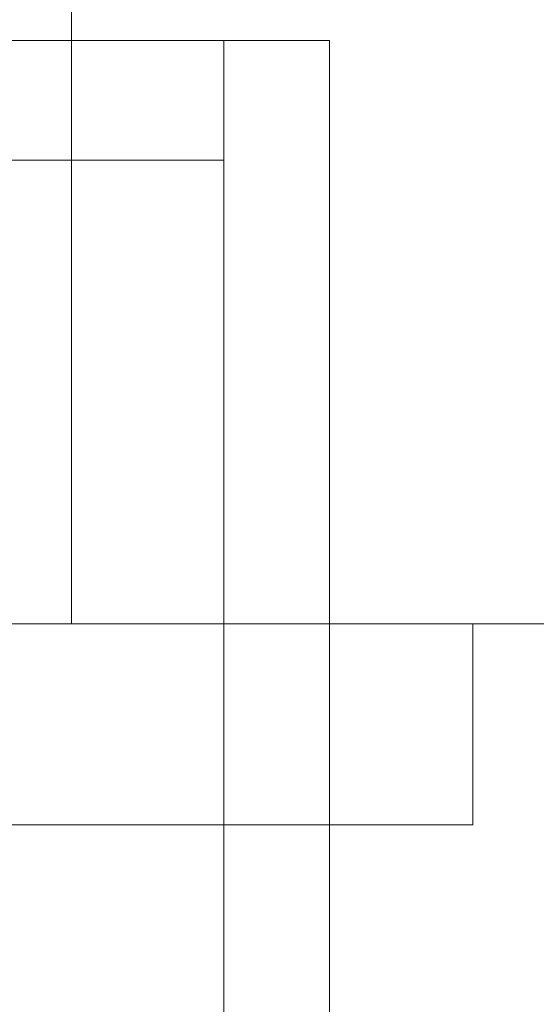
# Model space of a CAD drawing. Extents: x 5066 to 9756, y -2696 to -1109.
# Tile 105 of 208: x 9375.1421 to 9375.2399, y -2579.1092 to -2578.9229. Entities that reach past the tile are written whole.
import ezdxf

# ---------------------------------------------------------------- set-up
doc = ezdxf.new("R2010")
doc.units = 0
doc.header["$MEASUREMENT"] = 0
for name, color, linetype, lineweight in [('EL-Quadro de medição', 9, 'CONTINUOUS', 18), ('IFC-Parede padrão-Contorno', 44, 'CONTINUOUS', 5), ('IFC-Porta-Contorno', 142, 'CONTINUOUS', 5)]:
    doc.layers.add(name, color=color, linetype=linetype, lineweight=lineweight)

msp = doc.modelspace()

# ---------------------------------------------------------------- linework, layer by layer
at = {"layer": 'EL-Quadro de medição'}
for p, q in [((9374.68071, -2578.92684), (9375.20071, -2578.92684)), ((9375.20071, -2578.92684), (9374.68071, -2578.92684)), ((9374.68071, -2578.92684), (9375.20071, -2578.92684)), ((9375.18071, -2578.92684), (9374.70071, -2578.92684)), ((9374.70071, -2578.92684), (9375.18071, -2578.92684)), ((9374.70071, -2578.92684), (9375.18071, -2578.92684)), ((9375.18071, -2578.92684), (9374.70071, -2578.92684)), ((9375.18071, -2579.26144), (9375.18071, -2578.92684)), ((9375.18071, -2579.26144), (9375.18071, -2578.92684)), ((9375.18071, -2578.92684), (9375.18071, -2578.94944)), ((9375.18071, -2578.94944), (9375.18071, -2578.92684)), ((9375.20071, -2578.92684), (9375.20071, -2579.26144)), ((9375.20071, -2579.26144), (9375.20071, -2578.92684)), ((9375.20071, -2578.92684), (9375.20071, -2579.26144)), ((9375.18071, -2578.94944), (9374.70071, -2578.94944)), ((9374.70071, -2578.94944), (9375.18071, -2578.94944))]:
    msp.add_line(p, q, dxfattribs=at)
at = {"layer": 'IFC-Parede padrão-Contorno', "color": 8, "lineweight": 5}
for p, q in [((9375.15187, -2579.03723), (9375.15187, -2578.69803)), ((9374.12542, -2579.03723), (9375.15187, -2579.03723))]:
    msp.add_line(p, q, dxfattribs=at)
at = {"layer": 'IFC-Porta-Contorno', "color": 8, "lineweight": 5}
for p, q in [((9375.15187, -2578.98336), (9375.15187, -2578.63723)), ((9375.14343, -2579.03723), (9375.21902, -2579.03723)), ((9375.21902, -2579.03723), (9375.25187, -2579.03723)), ((9375.22784, -2579.06996), (9375.22784, -2579.03723)), ((9375.22784, -2579.07524), (9375.22784, -2579.04076)), ((9375.22784, -2579.07524), (9375.22784, -2579.06996)), ((9375.12784, -2579.07524), (9375.14343, -2579.07524)), ((9375.14343, -2579.07524), (9375.22784, -2579.07524))]:
    msp.add_line(p, q, dxfattribs=at)

doc.saveas('drawing.dxf')
